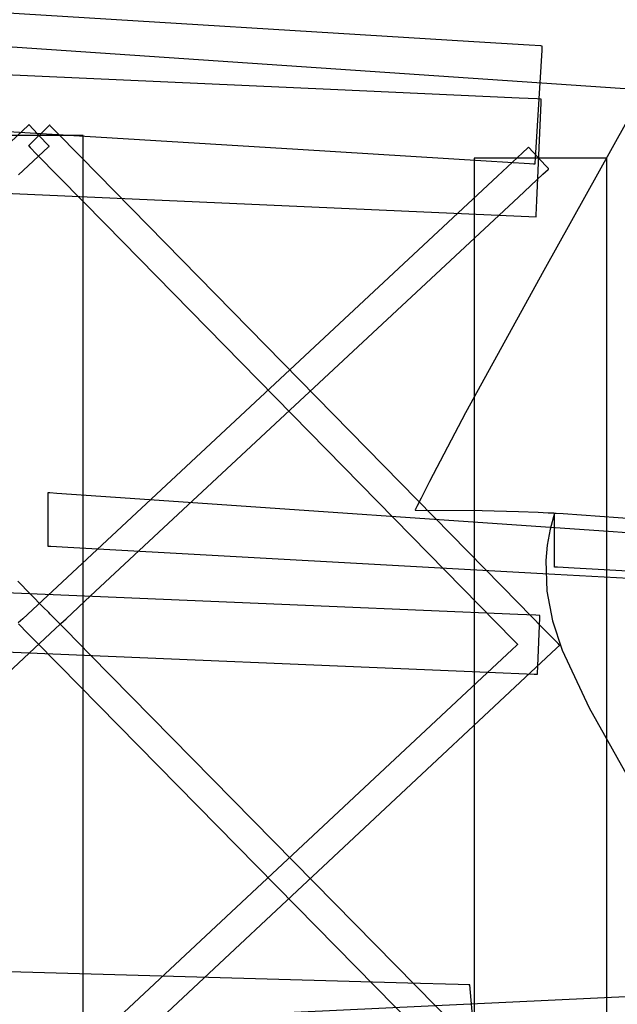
# Model space of a CAD drawing. Extents: x -1.87 to 2.02, y -1.45 to 3.07.
# Tile 39 of 59: x -0.88 to -0.78, y -0.21 to -0.05. Entities that reach past the tile are written whole.
import ezdxf

# ---------------------------------------------------------------- set-up
doc = ezdxf.new("R2010")
doc.units = 0

msp = doc.modelspace()

# ---------------------------------------------------------------- linework, layer by layer
at = {"layer": 'Layer 1', "color": 7, "linetype": 'CONTINUOUS'}
for p, q in [((-0.801688, -0.055377), (-1.027744, -0.041518)), ((-0.986043, -0.048755), (-0.693192, -0.068705)), ((-0.766491, -0.049856), (-0.790305, -0.092655)), ((-0.825054, -0.063154), (-1.036247, -0.053664)), ((-0.79269, -0.055929), (-0.801688, -0.055377)), ((-0.790785, -0.056046), (-0.79269, -0.055929)), ((-0.790605, -0.056057), (-0.790785, -0.056046)), ((-0.790561, -0.056059), (-0.790605, -0.056057)), ((-0.790589, -0.056741), (-0.790552, -0.056139)), ((-0.79055, -0.05606), (-0.790561, -0.056059)), ((-0.790552, -0.056139), (-0.790549, -0.05608)), ((-0.790548, -0.05606), (-0.79055, -0.05606)), ((-0.790549, -0.05608), (-0.790548, -0.056065)), ((-0.790548, -0.056061), (-0.790548, -0.05606)), ((-0.790548, -0.05606), (-0.790548, -0.05606)), ((-0.790548, -0.05606), (-0.790548, -0.05606)), ((-0.790548, -0.05606), (-0.790548, -0.05606)), ((-0.790548, -0.056065), (-0.790548, -0.056061)), ((-0.790548, -0.056061), (-0.790548, -0.056061)), ((-0.79075, -0.059368), (-0.790589, -0.056741)), ((-0.791665, -0.074331), (-0.79075, -0.059368)), ((-1.005348, -0.062146), (-0.830404, -0.07287)), ((-0.79429, -0.064537), (-0.825054, -0.063154)), ((-0.791377, -0.064668), (-0.79429, -0.064537)), ((-0.791442, -0.081207), (-0.79073, -0.065335)), ((-0.790776, -0.064695), (-0.791377, -0.064668)), ((-0.79072, -0.064697), (-0.790776, -0.064695)), ((-0.79073, -0.065335), (-0.790703, -0.06474)), ((-0.790706, -0.064698), (-0.79072, -0.064697)), ((-0.790702, -0.064698), (-0.790706, -0.064698)), ((-0.790703, -0.06474), (-0.790701, -0.064701)), ((-0.790701, -0.064698), (-0.790702, -0.064698)), ((-0.790701, -0.064701), (-0.790701, -0.064698)), ((-0.790701, -0.064698), (-0.790701, -0.064698)), ((-0.790701, -0.064698), (-0.790701, -0.064698)), ((-0.790701, -0.064698), (-0.790701, -0.064698)), ((-0.790701, -0.064698), (-0.790701, -0.064698)), ((-0.790701, -0.064698), (-0.790701, -0.064698)), ((-0.790701, -0.064698), (-0.790701, -0.064698)), ((-0.874357, -0.06898), (-0.875231, -0.069793)), ((-0.874274, -0.068903), (-0.874357, -0.06898)), ((-0.874254, -0.068885), (-0.874274, -0.068903)), ((-0.874249, -0.06888), (-0.874254, -0.068885)), ((-0.874248, -0.068879), (-0.874249, -0.06888)), ((-0.874247, -0.06888), (-0.874248, -0.068879)), ((-0.874248, -0.068879), (-0.874248, -0.068879)), ((-0.874248, -0.068879), (-0.874248, -0.068879)), ((-0.874248, -0.068879), (-0.874248, -0.068879)), ((-0.874248, -0.068879), (-0.874248, -0.068879)), ((-0.874221, -0.068908), (-0.874247, -0.06888)), ((-0.871485, -0.071845), (-0.874221, -0.068908)), ((-0.870935, -0.068987), (-0.871107, -0.069156)), ((-0.870899, -0.068951), (-0.870935, -0.068987)), ((-0.870895, -0.068947), (-0.870899, -0.068951)), ((-0.870894, -0.068946), (-0.870895, -0.068947)), ((-0.870893, -0.068948), (-0.870894, -0.068946)), ((-0.870894, -0.068946), (-0.870894, -0.068946)), ((-0.870894, -0.068946), (-0.870894, -0.068946)), ((-0.870894, -0.068946), (-0.870894, -0.068946)), ((-0.870894, -0.068946), (-0.870894, -0.068946)), ((-0.870894, -0.068946), (-0.870894, -0.068946)), ((-0.870887, -0.068953), (-0.870893, -0.068948)), ((-0.870867, -0.068974), (-0.870887, -0.068953)), ((-0.870783, -0.069059), (-0.870867, -0.068974)), ((-0.875231, -0.069793), (-0.879325, -0.073603)), ((-0.871107, -0.069156), (-0.87411, -0.072103)), ((-0.869906, -0.069952), (-0.870783, -0.069059)), ((-0.865817, -0.074119), (-0.869906, -0.069952)), ((-0.867508, -0.070627), (-0.879819, -0.070627)), ((-0.87411, -0.072103), (-0.874282, -0.072272)), ((-0.871027, -0.072337), (-0.871485, -0.071845)), ((-0.865648, -0.070627), (-0.867508, -0.070627)), ((-0.86546, -0.070627), (-0.865648, -0.070627)), ((-0.865416, -0.070627), (-0.86546, -0.070627)), ((-0.865407, -0.070627), (-0.865416, -0.070627)), ((-0.865406, -0.070627), (-0.865407, -0.070627)), ((-0.865406, -0.070628), (-0.865406, -0.070627)), ((-0.865406, -0.070627), (-0.865406, -0.070627)), ((-0.865406, -0.070627), (-0.865406, -0.070627)), ((-0.865406, -0.070627), (-0.865406, -0.070627)), ((-0.865406, -0.070627), (-0.865406, -0.070627)), ((-0.865406, -0.070627), (-0.865406, -0.070627)), ((-0.865406, -0.070627), (-0.865406, -0.070627)), ((-0.865406, -0.070627), (-0.865406, -0.070627)), ((-0.865406, -0.070627), (-0.865406, -0.070627)), ((-0.865406, -0.070627), (-0.865406, -0.070627)), ((-0.865406, -0.075492), (-0.865406, -0.070628)), ((-0.865406, -0.070628), (-0.865406, -0.070628)), ((-0.875944, -0.07702), (-0.871936, -0.073292)), ((-0.874322, -0.072311), (-0.874323, -0.072312)), ((-0.874323, -0.072312), (-0.874323, -0.072312)), ((-0.874323, -0.072312), (-0.874323, -0.072312)), ((-0.874323, -0.072312), (-0.874323, -0.072312)), ((-0.874323, -0.072312), (-0.874323, -0.072312)), ((-0.874323, -0.072312), (-0.874323, -0.072313)), ((-0.874323, -0.072313), (-0.874321, -0.072314)), ((-0.874319, -0.072308), (-0.874322, -0.072311)), ((-0.874321, -0.072314), (-0.874316, -0.072319)), ((-0.874282, -0.072272), (-0.874319, -0.072308)), ((-0.874316, -0.072319), (-0.874296, -0.07234)), ((-0.874296, -0.07234), (-0.874076, -0.072565)), ((-0.874076, -0.072565), (-0.87301, -0.07365)), ((-0.87301, -0.07365), (-0.861851, -0.085018)), ((-0.871936, -0.073292), (-0.87108, -0.072495)), ((-0.87108, -0.072495), (-0.870998, -0.072419)), ((-0.870983, -0.072384), (-0.871027, -0.072337)), ((-0.870998, -0.072419), (-0.870979, -0.0724)), ((-0.870974, -0.072394), (-0.870983, -0.072384)), ((-0.870979, -0.0724), (-0.870974, -0.072396)), ((-0.870973, -0.072395), (-0.870974, -0.072394)), ((-0.870974, -0.072396), (-0.870973, -0.072395)), ((-0.870973, -0.072395), (-0.870973, -0.072395)), ((-0.870973, -0.072395), (-0.870973, -0.072395)), ((-0.870973, -0.072395), (-0.870973, -0.072395)), ((-0.870973, -0.072395), (-0.870973, -0.072395)), ((-0.870973, -0.072395), (-0.870973, -0.072395)), ((-0.830404, -0.07287), (-0.799682, -0.074753)), ((-0.793753, -0.073454), (-0.797835, -0.077256)), ((-0.792881, -0.072642), (-0.793753, -0.073454)), ((-0.792798, -0.072565), (-0.792881, -0.072642)), ((-0.792778, -0.072546), (-0.792798, -0.072565)), ((-0.792773, -0.072542), (-0.792778, -0.072546)), ((-0.792772, -0.072541), (-0.792773, -0.072542)), ((-0.792771, -0.072542), (-0.792772, -0.072541)), ((-0.792772, -0.072541), (-0.792772, -0.072541)), ((-0.792772, -0.072541), (-0.792772, -0.072541)), ((-0.792772, -0.072541), (-0.792772, -0.072541)), ((-0.792772, -0.072541), (-0.792772, -0.072541)), ((-0.792745, -0.07257), (-0.792771, -0.072542)), ((-0.790009, -0.075507), (-0.792745, -0.07257)), ((-1.001474, -0.074465), (-0.791563, -0.083899)), ((-0.79447, -0.146803), (-0.865817, -0.074119)), ((-0.801642, -0.0743), (-0.801642, -0.0743)), ((-0.801642, -0.0743), (-0.801642, -0.074301)), ((-0.783176, -0.0743), (-0.801642, -0.0743)), ((-0.801642, -0.074301), (-0.801642, -0.074301)), ((-0.801642, -0.074301), (-0.801642, -0.074302)), ((-0.801642, -0.074302), (-0.801642, -0.074307)), ((-0.801642, -0.074307), (-0.801642, -0.074326)), ((-0.801642, -0.074326), (-0.801642, -0.074405)), ((-0.801642, -0.074405), (-0.801642, -0.07524)), ((-0.801642, -0.07524), (-0.801642, -0.079362)), ((-0.799682, -0.074753), (-0.792649, -0.075185)), ((-0.792649, -0.075185), (-0.791954, -0.075227)), ((-0.791954, -0.075227), (-0.791778, -0.075238)), ((-0.791778, -0.075238), (-0.791735, -0.075241)), ((-0.791735, -0.075241), (-0.791724, -0.075241)), ((-0.791724, -0.075241), (-0.791721, -0.075241)), ((-0.791721, -0.07524), (-0.79172, -0.075237)), ((-0.791721, -0.075241), (-0.791721, -0.07524)), ((-0.791721, -0.075241), (-0.791721, -0.075241)), ((-0.791721, -0.075241), (-0.791721, -0.075241)), ((-0.791721, -0.075241), (-0.791721, -0.075241)), ((-0.791721, -0.075241), (-0.791721, -0.075241)), ((-0.79172, -0.075222), (-0.79171, -0.075066)), ((-0.79172, -0.075237), (-0.79172, -0.075222)), ((-0.79171, -0.075066), (-0.791665, -0.074331)), ((-0.780387, -0.0743), (-0.783176, -0.0743)), ((-0.780105, -0.0743), (-0.780387, -0.0743)), ((-0.780039, -0.0743), (-0.780105, -0.0743)), ((-0.780026, -0.0743), (-0.780039, -0.0743)), ((-0.780024, -0.0743), (-0.780026, -0.0743)), ((-0.780024, -0.074301), (-0.780024, -0.0743)), ((-0.780024, -0.0743), (-0.780024, -0.0743)), ((-0.780024, -0.0743), (-0.780024, -0.0743)), ((-0.780024, -0.0743), (-0.780024, -0.0743)), ((-0.780024, -0.0743), (-0.780024, -0.0743)), ((-0.780024, -0.0743), (-0.780024, -0.0743)), ((-0.780024, -0.0743), (-0.780024, -0.0743)), ((-0.780024, -0.0743), (-0.780024, -0.0743)), ((-0.780024, -0.0743), (-0.780024, -0.0743)), ((-0.780024, -0.074302), (-0.780024, -0.074301)), ((-0.780024, -0.074301), (-0.780024, -0.074301)), ((-0.780024, -0.079152), (-0.780024, -0.074302)), ((-0.865406, -0.111497), (-0.865406, -0.075492)), ((-0.794444, -0.080664), (-0.790454, -0.076948)), ((-0.790454, -0.076948), (-0.789602, -0.076155)), ((-0.78955, -0.075998), (-0.790009, -0.075507)), ((-0.789602, -0.076155), (-0.789522, -0.07608)), ((-0.789507, -0.076045), (-0.78955, -0.075998)), ((-0.789522, -0.07608), (-0.789502, -0.076062)), ((-0.789497, -0.076055), (-0.789507, -0.076045)), ((-0.789502, -0.076062), (-0.789497, -0.076057)), ((-0.789497, -0.076056), (-0.789497, -0.076055)), ((-0.789496, -0.076056), (-0.789497, -0.076056)), ((-0.789497, -0.076057), (-0.789496, -0.076057)), ((-0.789496, -0.076057), (-0.789496, -0.076056)), ((-0.789496, -0.076056), (-0.789496, -0.076056)), ((-0.789496, -0.076056), (-0.789496, -0.076056)), ((-0.789496, -0.076056), (-0.789496, -0.076056)), ((-0.797835, -0.077256), (-0.875272, -0.149381)), ((-0.801642, -0.079362), (-0.801642, -0.09692)), ((-0.780024, -0.115059), (-0.780024, -0.079152)), ((-0.864208, -0.145643), (-0.794444, -0.080664)), ((-0.791551, -0.083618), (-0.791442, -0.081207)), ((-0.861851, -0.085018), (-0.795233, -0.152882)), ((-0.791563, -0.083893), (-0.791561, -0.083846)), ((-0.791563, -0.083897), (-0.791563, -0.083893)), ((-0.791563, -0.083899), (-0.791563, -0.083897)), ((-0.791563, -0.083899), (-0.791563, -0.083899)), ((-0.791563, -0.083899), (-0.791563, -0.083899)), ((-0.791563, -0.083899), (-0.791563, -0.083899)), ((-0.791563, -0.083899), (-0.791563, -0.083899)), ((-0.791563, -0.083899), (-0.791563, -0.083899)), ((-0.791561, -0.083846), (-0.791551, -0.083618)), ((-0.790305, -0.092655), (-0.803042, -0.115821)), ((-0.801642, -0.09692), (-0.801642, -0.270953)), ((-0.865406, -1.225809), (-0.865406, -0.111497)), ((-0.780024, -1.226345), (-0.780024, -0.115059)), ((-0.803042, -0.115821), (-0.808916, -0.127012)), ((-0.808916, -0.127012), (-0.810299, -0.129728)), ((-0.871111, -0.128793), (-0.871111, -0.128793)), ((-0.871111, -0.128793), (-0.87111, -0.128793)), ((-0.871111, -0.136365), (-0.871111, -0.128793)), ((-0.87111, -0.128793), (-0.87111, -0.128793)), ((-0.87111, -0.128793), (-0.87111, -0.128793)), ((-0.87111, -0.128793), (-0.871109, -0.128793)), ((-0.871109, -0.128793), (-0.871103, -0.128793)), ((-0.871103, -0.128793), (-0.871081, -0.128795)), ((-0.871081, -0.128795), (-0.870848, -0.128811)), ((-0.870848, -0.128811), (-0.869715, -0.128889)), ((-0.869715, -0.128889), (-0.857751, -0.129718)), ((-0.857751, -0.129718), (-0.77898, -0.135176)), ((-0.810299, -0.129728), (-0.810976, -0.131072)), ((-0.811143, -0.131406), (-0.811227, -0.131573)), ((-0.810976, -0.131072), (-0.811143, -0.131406)), ((-0.811269, -0.131656), (-0.81129, -0.131698)), ((-0.81129, -0.131698), (-0.811282, -0.131702)), ((-0.811282, -0.131702), (-0.800357, -0.131763)), ((-0.811227, -0.131573), (-0.811269, -0.131656)), ((-0.800357, -0.131763), (-0.794409, -0.131907)), ((-0.794409, -0.131907), (-0.791228, -0.132028)), ((-0.791228, -0.132028), (-0.789576, -0.132103)), ((-0.789576, -0.132103), (-0.788732, -0.132145)), ((-0.788544, -0.132192), (-0.789261, -0.134795)), ((-0.788732, -0.132145), (-0.788626, -0.13215)), ((-0.788626, -0.13215), (-0.788573, -0.132153)), ((-0.788573, -0.132153), (-0.788546, -0.132154)), ((-0.788546, -0.132154), (-0.788533, -0.132155)), ((-0.788533, -0.132155), (-0.788544, -0.132192)), ((-0.788532, -0.132155), (-0.788532, -0.132155)), ((-0.788532, -0.132155), (-0.788532, -0.132155)), ((-0.788532, -0.132155), (-0.788532, -0.132155)), ((-0.788532, -0.132155), (-0.788531, -0.132155)), ((-0.788532, -0.139727), (-0.788532, -0.132155)), ((-0.788531, -0.132155), (-0.78853, -0.132155)), ((-0.78853, -0.132155), (-0.788525, -0.132155)), ((-0.788525, -0.132155), (-0.788502, -0.132157)), ((-0.788502, -0.132157), (-0.788269, -0.132173)), ((-0.788269, -0.132173), (-0.787136, -0.132252)), ((-0.787136, -0.132252), (-0.775172, -0.133081)), ((-0.871111, -0.137471), (-0.871111, -0.136365)), ((-0.789261, -0.134795), (-0.789726, -0.137361)), ((-0.77898, -0.135176), (-0.776028, -0.13538)), ((-0.871111, -0.137575), (-0.871111, -0.137471)), ((-0.871111, -0.137597), (-0.871111, -0.137575)), ((-0.871111, -0.137599), (-0.871111, -0.137597)), ((-0.871111, -0.1376), (-0.871111, -0.137599)), ((-0.87111, -0.1376), (-0.871111, -0.1376)), ((-0.871111, -0.1376), (-0.871111, -0.1376)), ((-0.871111, -0.1376), (-0.871111, -0.1376)), ((-0.871111, -0.1376), (-0.871111, -0.1376)), ((-0.871111, -0.1376), (-0.871111, -0.1376)), ((-0.871111, -0.1376), (-0.871111, -0.1376)), ((-0.871111, -0.1376), (-0.871111, -0.1376)), ((-0.871103, -0.1376), (-0.87111, -0.1376)), ((-0.87111, -0.1376), (-0.87111, -0.1376)), ((-0.870664, -0.137624), (-0.871103, -0.1376)), ((-0.867923, -0.137776), (-0.870664, -0.137624)), ((-0.788488, -0.142176), (-0.867923, -0.137776)), ((-0.789726, -0.137361), (-0.789957, -0.139893)), ((-0.825282, -0.147379), (-1.027837, -0.138813)), ((-0.789957, -0.139893), (-0.789777, -0.144863)), ((-0.788532, -0.140833), (-0.788532, -0.139727)), ((-0.788532, -0.140938), (-0.788532, -0.140833)), ((-0.788532, -0.140959), (-0.788532, -0.140938)), ((-0.788532, -0.140961), (-0.788532, -0.140959)), ((-0.788532, -0.140962), (-0.788532, -0.140961)), ((-0.788524, -0.140962), (-0.788532, -0.140962)), ((-0.788532, -0.140962), (-0.788532, -0.140962)), ((-0.788532, -0.140962), (-0.788532, -0.140962)), ((-0.788532, -0.140962), (-0.788532, -0.140962)), ((-0.788532, -0.140962), (-0.788532, -0.140962)), ((-0.788532, -0.140962), (-0.788532, -0.140962)), ((-0.788532, -0.140962), (-0.788532, -0.140962)), ((-0.788532, -0.140962), (-0.788532, -0.140962)), ((-0.788532, -0.140962), (-0.788532, -0.140962)), ((-0.788086, -0.140987), (-0.788524, -0.140962)), ((-0.785344, -0.141139), (-0.788086, -0.140987)), ((-0.705909, -0.145542), (-0.785344, -0.141139)), ((-0.776423, -0.142845), (-0.788488, -0.142176)), ((-0.871914, -0.147471), (-0.876045, -0.143266)), ((-0.868203, -0.149364), (-0.864208, -0.145643)), ((-0.789777, -0.144863), (-0.788852, -0.149728)), ((-0.871018, -0.148383), (-0.871914, -0.147471)), ((-0.794518, -0.14868), (-0.825282, -0.147379)), ((-0.790394, -0.150956), (-0.79447, -0.146803)), ((-0.870791, -0.148614), (-0.871018, -0.148383)), ((-0.869277, -0.150152), (-0.870791, -0.148614)), ((-0.791605, -0.148803), (-0.794518, -0.14868)), ((-0.791005, -0.148829), (-0.791605, -0.148803)), ((-0.791278, -0.157088), (-0.790943, -0.14915)), ((-0.790948, -0.148831), (-0.791005, -0.148829)), ((-0.790934, -0.148832), (-0.790948, -0.148831)), ((-0.790943, -0.14915), (-0.79093, -0.148853)), ((-0.79093, -0.148832), (-0.790934, -0.148832)), ((-0.790929, -0.148832), (-0.79093, -0.148832)), ((-0.79093, -0.148832), (-0.79093, -0.148832)), ((-0.79093, -0.148853), (-0.790929, -0.148833)), ((-0.790929, -0.148833), (-0.790929, -0.148832)), ((-0.790929, -0.148832), (-0.790929, -0.148832)), ((-0.790929, -0.148832), (-0.790929, -0.148832)), ((-0.790929, -0.148832), (-0.790929, -0.148832)), ((-0.790929, -0.148832), (-0.790929, -0.148832)), ((-0.790929, -0.148832), (-0.790929, -0.148832)), ((-1.001649, -0.149538), (-0.799448, -0.158091)), ((-0.875272, -0.149381), (-0.875997, -0.150057)), ((-0.875948, -0.150221), (-0.874431, -0.151762)), ((-0.869949, -0.150989), (-0.869227, -0.150315)), ((-0.86919, -0.15024), (-0.869277, -0.150152)), ((-0.869227, -0.150315), (-0.869172, -0.150263)), ((-0.869172, -0.150259), (-0.86919, -0.15024)), ((-0.86917, -0.150261), (-0.869172, -0.150259)), ((-0.869172, -0.150263), (-0.86917, -0.150262)), ((-0.86917, -0.150262), (-0.86917, -0.150261)), ((-0.86917, -0.150261), (-0.86917, -0.150261)), ((-0.86917, -0.150261), (-0.86917, -0.150261)), ((-0.86917, -0.150261), (-0.86917, -0.150261)), ((-0.86917, -0.150261), (-0.86917, -0.150261)), ((-0.86917, -0.150261), (-0.86917, -0.150261)), ((-0.86917, -0.150261), (-0.86917, -0.150261)), ((-0.86917, -0.150261), (-0.86917, -0.150261)), ((-0.869165, -0.150261), (-0.869166, -0.150261)), ((-0.869166, -0.150261), (-0.869166, -0.150261)), ((-0.869166, -0.150261), (-0.869165, -0.150261)), ((-0.869165, -0.150261), (-0.869164, -0.15026)), ((-0.869164, -0.150263), (-0.869165, -0.150261)), ((-0.869164, -0.15026), (-0.86916, -0.150255)), ((-0.869159, -0.150268), (-0.869164, -0.150263)), ((-0.86916, -0.150255), (-0.86914, -0.150237)), ((-0.869139, -0.150288), (-0.869159, -0.150268)), ((-0.86914, -0.150237), (-0.869058, -0.150161)), ((-0.869057, -0.150372), (-0.869139, -0.150288)), ((-0.869058, -0.150161), (-0.868203, -0.149364)), ((-0.868199, -0.151243), (-0.869057, -0.150372)), ((-0.788852, -0.149728), (-0.787312, -0.154508)), ((-0.945963, -0.221916), (-0.869949, -0.150989)), ((-0.874431, -0.151762), (-0.874208, -0.151988)), ((-0.874208, -0.151988), (-0.873338, -0.152872)), ((-0.864196, -0.15531), (-0.868199, -0.151243)), ((-0.789525, -0.151841), (-0.790394, -0.150956)), ((-0.789443, -0.151924), (-0.789525, -0.151841)), ((-0.789423, -0.151944), (-0.789443, -0.151924)), ((-0.789419, -0.151949), (-0.789423, -0.151944)), ((-0.789418, -0.15195), (-0.789419, -0.151949)), ((-0.789417, -0.151951), (-0.789418, -0.15195)), ((-0.789403, -0.151965), (-0.789417, -0.151951)), ((-0.787963, -0.153432), (-0.789403, -0.151965)), ((-0.873338, -0.152872), (-0.869316, -0.156959)), ((-0.794677, -0.153656), (-0.79553, -0.154452)), ((-0.795233, -0.152882), (-0.794595, -0.153532)), ((-0.794597, -0.15358), (-0.794677, -0.153656)), ((-0.794577, -0.153562), (-0.794597, -0.15358)), ((-0.794595, -0.153532), (-0.794576, -0.153551)), ((-0.794572, -0.153557), (-0.794577, -0.153562)), ((-0.794576, -0.153551), (-0.794572, -0.153556)), ((-0.794572, -0.153556), (-0.794571, -0.153556)), ((-0.794571, -0.153557), (-0.794572, -0.153557)), ((-0.794571, -0.153556), (-0.794571, -0.153556)), ((-0.794571, -0.153556), (-0.794571, -0.153557)), ((-0.788218, -0.154196), (-0.787694, -0.153706)), ((-0.787721, -0.153677), (-0.787963, -0.153432)), ((-0.787698, -0.153701), (-0.787721, -0.153677)), ((-0.787694, -0.153705), (-0.787698, -0.153701)), ((-0.787693, -0.153706), (-0.787694, -0.153705)), ((-0.787694, -0.153706), (-0.787693, -0.153706)), ((-0.787693, -0.153706), (-0.787693, -0.153706)), ((-0.787693, -0.153706), (-0.787693, -0.153706)), ((-0.787693, -0.153706), (-0.787693, -0.153706)), ((-0.787693, -0.153706), (-0.787693, -0.153706)), ((-0.787693, -0.153706), (-0.787693, -0.153706)), ((-0.787693, -0.153706), (-0.787693, -0.153706)), ((-0.794367, -0.226256), (-0.864196, -0.15531)), ((-0.856709, -0.21817), (-0.788218, -0.154196)), ((-0.79553, -0.154452), (-0.799522, -0.158181)), ((-0.787312, -0.154508), (-0.782904, -0.1639)), ((-0.869316, -0.156959), (-0.799479, -0.227908)), ((-0.791329, -0.158294), (-0.791278, -0.157088)), ((-0.799522, -0.158181), (-0.875272, -0.228936)), ((-0.799448, -0.158091), (-0.791871, -0.158412)), ((-0.791871, -0.158412), (-0.791369, -0.158433)), ((-0.791369, -0.158433), (-0.791337, -0.158434)), ((-0.791337, -0.158434), (-0.791335, -0.158434)), ((-0.791335, -0.158431), (-0.791334, -0.158408)), ((-0.791335, -0.158434), (-0.791335, -0.158431)), ((-0.791335, -0.158434), (-0.791335, -0.158434)), ((-0.791335, -0.158434), (-0.791335, -0.158434)), ((-0.791335, -0.158434), (-0.791335, -0.158434)), ((-0.791335, -0.158434), (-0.791335, -0.158434)), ((-0.791335, -0.158434), (-0.791335, -0.158434)), ((-0.791335, -0.158434), (-0.791335, -0.158434)), ((-0.791335, -0.158434), (-0.791335, -0.158434)), ((-0.791335, -0.158434), (-0.791335, -0.158434)), ((-0.791334, -0.158408), (-0.791329, -0.158294)), ((-0.782904, -0.1639), (-0.772421, -0.182612)), ((-0.812465, -0.208742), (-0.979112, -0.204029)), ((-0.706748, -0.207714), (-1.033987, -0.223088)), ((-0.804281, -0.208974), (-0.812465, -0.208742)), ((-0.802555, -0.209023), (-0.804281, -0.208974)), ((-0.802393, -0.209027), (-0.802555, -0.209023)), ((-0.802354, -0.209028), (-0.802393, -0.209027)), ((-0.802345, -0.209029), (-0.802354, -0.209028)), ((-0.802343, -0.209029), (-0.802345, -0.209029)), ((-0.802343, -0.209029), (-0.802343, -0.209029)), ((-0.800783, -0.227293), (-0.802343, -0.209029))]:
    msp.add_line(p, q, dxfattribs=at)

doc.saveas('drawing.dxf')
